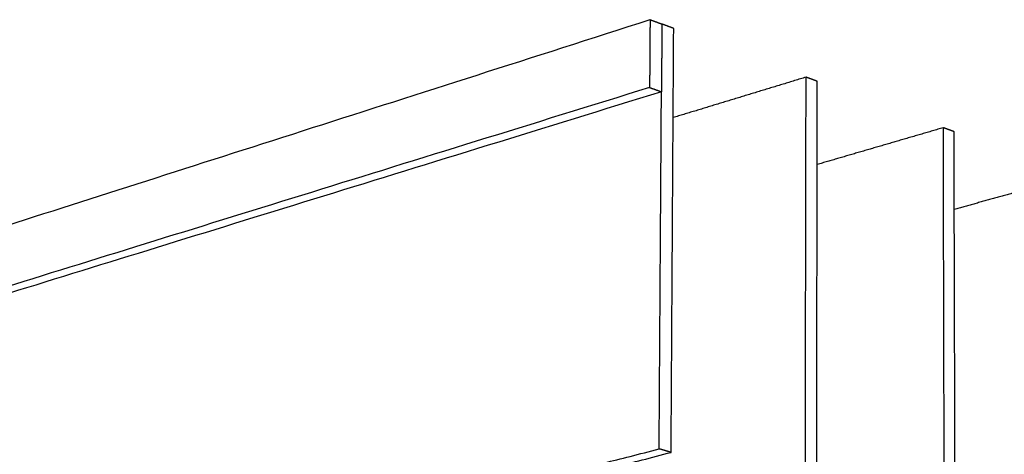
# Model space of a CAD drawing. Header units: centimetres. Extents: x 1837 to 3933, y 103 to 1041.
# Tile 17 of 34: x 3027 to 3093, y 867 to 897. Entities that reach past the tile are written whole.
import ezdxf

# ---------------------------------------------------------------- set-up
doc = ezdxf.new("R2010")
doc.units = ezdxf.units.CM
doc.layers.add('240x240$Visible$Curves$3D', color=7, linetype='Continuous', true_color=0x000000)

msp = doc.modelspace()

# ---------------------------------------------------------------- linework, layer by layer
at = {"layer": '240x240$Visible$Curves$3D'}
for points, weights, degree in [([(2946.772, 857.333), (2998.679, 873.964), (3069.438, 896.636)], [592.099395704, 513.227044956, 434.354694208], 2), ([(3069.438, 896.636), (3069.422, 894.331), (3069.406, 892.02)], [434.354694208, 433.88624872, 433.417803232], 2), ([(3069.438, 896.636), (3069.84, 896.487), (3070.242, 896.339)], [434.354694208, 434.792688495, 435.230682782], 2), ([(3070.242, 896.339), (3070.227, 894.038), (3070.212, 891.732)], [435.230682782, 434.762237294, 434.293791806], 2), ([(3071.044, 896.043), (3070.643, 896.191), (3070.242, 896.339)], [436.106671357, 435.668677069, 435.230682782], 2), ([(3070.868, 867.21), (3070.927, 876.908), (3070.985, 886.518), (3071.044, 896.043)], [430.2979473, 432.234188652, 434.170430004, 436.106671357], 3), ([(3080.034, 892.726), (3076.986, 891.797), (3073.977, 890.879), (3071.007, 889.974)], [446.180539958, 449.086526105, 451.992512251, 454.898498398], 3), ([(3079.982, 865.431), (3079.999, 874.606), (3080.017, 883.704), (3080.034, 892.726)], [440.559194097, 442.432976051, 444.306758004, 446.180539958], 3), ([(3080.796, 892.444), (3080.415, 892.585), (3080.034, 892.726)], [447.056528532, 446.618534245, 446.180539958], 2), ([(3069.406, 892.02), (2998.523, 870.018), (2946.555, 853.887)], [433.417803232, 512.29015398, 591.162504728], 2), ([(3069.406, 892.02), (3069.81, 891.876), (3070.212, 891.732)], [433.417803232, 433.855797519, 434.293791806], 2), ([(3080.754, 865.2), (3080.769, 874.358), (3080.782, 883.439), (3080.796, 892.444)], [441.435182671, 443.308964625, 445.182746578, 447.056528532], 3), ([(3070.212, 891.732), (2999.327, 869.811), (2947.328, 853.731)], [434.293791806, 513.166142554, 592.038493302], 2), ([(3070.055, 867.451), (3070.108, 875.606), (3070.16, 883.699), (3070.212, 891.732)], [429.421958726, 431.045908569, 432.669858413, 434.293808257], 3), ([(3089.356, 889.286), (3086.466, 888.442), (3083.61, 887.609), (3080.788, 886.785)], [457.130397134, 459.89789931, 462.665401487, 465.432903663], 3), ([(3089.417, 864.409), (3089.397, 872.765), (3089.376, 881.057), (3089.356, 889.286)], [451.883807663, 453.63267082, 455.381533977, 457.130397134], 3), ([(3090.083, 889.018), (3089.72, 889.152), (3089.356, 889.286)], [458.006385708, 457.568391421, 457.130397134], 2), ([(3090.152, 864.186), (3090.129, 872.527), (3090.106, 880.804), (3090.083, 889.018)], [452.759796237, 454.508659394, 456.257522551, 458.006385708], 3), ([(3098.242, 886.007), (3095.497, 885.238), (3092.782, 884.479), (3090.098, 883.728)], [468.08025431, 470.721821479, 473.363388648, 476.004955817], 3), ([(3056.339, 864.819), (3058.117, 865.086), (3061.487, 865.138), (3070.055, 867.451)], [442.781913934, 440.987549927, 437.528784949, 429.421958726], 3), ([(3070.868, 867.21), (3070.462, 867.331), (3070.055, 867.451)], [430.2979473, 429.859953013, 429.421958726], 2), ([(3057.154, 864.59), (3058.932, 864.856), (3062.302, 864.906), (3070.868, 867.21)], [443.657902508, 441.863538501, 438.404773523, 430.2979473], 3)]:
    msp.add_rational_spline(points, weights, degree=degree, dxfattribs=at)

doc.saveas('drawing.dxf')
